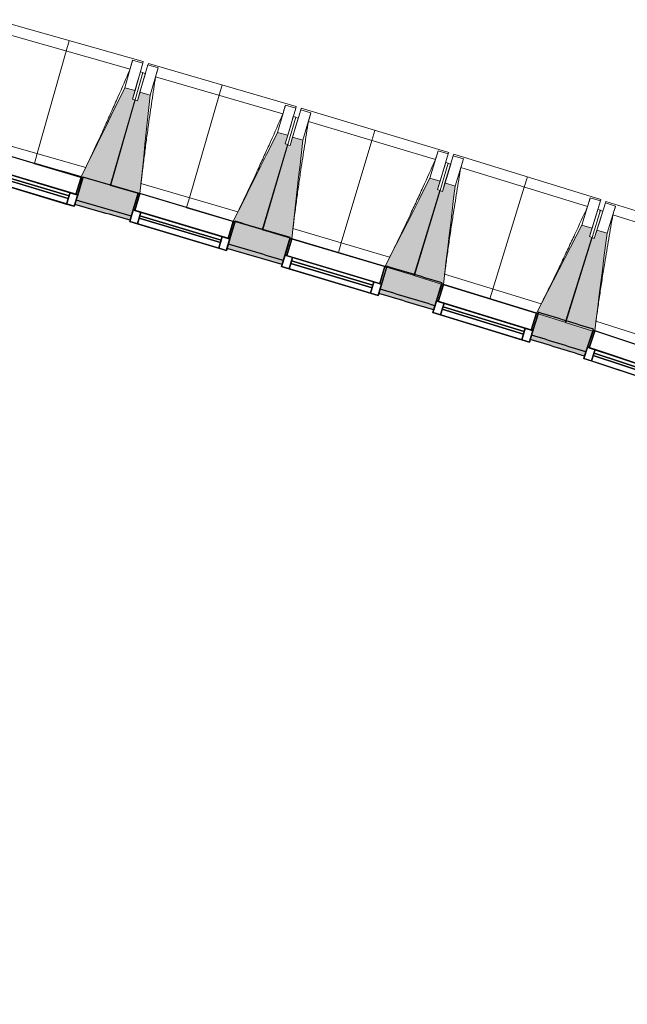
# Model space of a CAD drawing. Header units: centimetres. Extents: x -3926 to 10306, y -31136 to 469.
# Tile 126 of 148: x 1479 to 1822, y -3261 to -2704. Entities that reach past the tile are written whole.
import ezdxf

# ---------------------------------------------------------------- set-up
doc = ezdxf.new("R2010")
doc.units = ezdxf.units.CM
for name, color, linetype, lineweight in [('0-1', 7, 'Continuous', 5), ('COTGEN', 7, 'Continuous', 30), ('COTGEN-50', 7, 'Continuous', 30), ('MENUISERIES', 7, 'Continuous', 18), ('MENUISERIES-1', 7, 'Continuous', 25), ('MUR', 7, 'Continuous', 25), ('OSSATURE', 7, 'Continuous', 18), ('OSSATURE_C', 7, 'Continuous', 18), ('Z', 7, 'Continuous', 18)]:
    doc.layers.add(name, color=color, linetype=linetype, lineweight=lineweight)
doc.layers.add('A-ANNO-NPLT', color=7, linetype='Continuous', lineweight=25, plot=False)
for name, color, linetype, lineweight, true_color in [('A-GLAZ-GLAS', 7, 'Continuous', 25, 0x5c63b1), ('HACHURE_C-1', 6, 'Continuous', 25, 0xff00ff), ('HACHURE_C-2', 6, 'Continuous', 5, 0xff00ff), ('MENUISERIES-2', 7, 'Continuous', 25, 0x5c63b1), ('MUR_C-1', 6, 'Continuous', 25, 0xff00ff), ('OSSATURE-1', 7, 'Continuous', 5, 0x787878), ('OSSATURE-2', 5, 'Continuous', 25, 0x0000ff)]:
    doc.layers.add(name, color=color, linetype=linetype, lineweight=lineweight, true_color=true_color)
doc.styles.add('Trebuchet MS_1', font='trebuc.ttf', dxfattribs={"height": 12})
doc.dimstyles.new('Cotes_linéaires', dxfattribs={"dimscale": 30.48, "dimtxt": 12.371411, "dimasz": 0.520833, "dimexe": 0.328084, "dimexo": 0, "dimgap": 0.246063, "dimtad": 1, "dimlfac": 0.01, "dimrnd": 0.01, "dimzin": 0, "dimdsep": 46, "dimtxsty": 'Trebuchet MS_1', "dimblk1": 'OBLIQUE', "dimblk2": 'OBLIQUE', "dimsah": 1, "dimcen": 0.09, "dimazin": 0, "dimtfac": 1, "dimtdec": 4, "dimtix": 1, "dimtmove": 0, "dimatfit": 3, "dimfxl": 1, "dimtvp": 1, "dimtfill": 1, "dimtolj": 1, "dimtzin": 0, "dimarcsym": 2})

# ---------------------------------------------------------------- blocks, each defined once
blk = doc.blocks.new('XXX_VIDE FENETRE - 550-V22-2021_015_1113_DCE_1_100_N0_cloison')
at = {"layer": 'A-ANNO-NPLT'}
for p, q in [((-28.5, 0), (-28.5, -10)), ((-27.5, 0), (-28.5, 0)), ((-27.5, -10), (-27.5, 0)), ((28.5, 0), (27.5, 0)), ((27.5, 0), (27.5, -10)), ((28.5, -10), (28.5, 0)), ((-28.5, -10), (-27.5, -10)), ((-24, -10), (-28.5, -10)), ((-28.5, -10), (-28.5, -16.75)), ((-24, -16.75), (-24, -10)), ((24, -10), (24, -16.75)), ((28.5, -10), (24, -10)), ((27.5, -10), (28.5, -10)), ((28.5, -16.75), (28.5, -10)), ((-28.5, -16.75), (-24, -16.75)), ((24, -16.75), (28.5, -16.75))]:
    blk.add_line(p, q, dxfattribs=at)
at = {"layer": 'A-GLAZ-GLAS'}
for p, q in [((24, -12), (-24, -12)), ((-24, -12), (-24, -13.5)), ((-24, -13.5), (24, -13.5)), ((24, -13.5), (24, -12))]:
    blk.add_line(p, q, dxfattribs=at)
at = {"layer": 'MENUISERIES-1'}
for p, q in [((-27.5, 0), (-27.5, -10)), ((27.5, 0), (-27.5, 0)), ((0, 0), (28.5, 0)), ((27.5, -10), (27.5, 0)), ((28.5, 0), (28.5, -10)), ((-28.5, -10), (-28.5, -0.49)), ((28.5, -10), (-28.5, -10)), ((-28.5, -16.75), (-28.5, -10)), ((-28.5, -10), (28.5, -10)), ((-27.5, -10), (27.5, -10)), ((-24, -10), (-24, -16.75)), ((24, -10), (-24, -10)), ((24, -16.75), (24, -10)), ((28.5, -10), (28.5, -16.75)), ((28.5, -16.75), (-28.5, -16.75)), ((-24, -16.75), (24, -16.75))]:
    blk.add_line(p, q, dxfattribs=at)
at = {"layer": 'MENUISERIES-2'}
for p, q in [((-24, -13.5), (-24, -12)), ((-24, -12), (24, -12)), ((24, -13.5), (-24, -13.5)), ((24, -12), (24, -13.5))]:
    blk.add_line(p, q, dxfattribs=at)
blk = doc.blocks.new('XXX_VIDE FENETRE - 550-V9-2021_015_1113_DCE_1_100_N0_cloison')
at = {"layer": 'A-ANNO-NPLT'}
for p, q in [((-28.5, 0), (-28.5, -10)), ((-27.5, 0), (-28.5, 0)), ((-27.5, -10), (-27.5, 0)), ((28.5, 0), (27.5, 0)), ((27.5, 0), (27.5, -10)), ((28.5, -10), (28.5, 0)), ((-28.5, -10), (-27.5, -10)), ((-24, -10), (-28.5, -10)), ((-28.5, -10), (-28.5, -16.75)), ((-24, -16.75), (-24, -10)), ((24, -10), (24, -16.75)), ((28.5, -10), (24, -10)), ((27.5, -10), (28.5, -10)), ((28.5, -16.75), (28.5, -10)), ((-28.5, -16.75), (-24, -16.75)), ((24, -16.75), (28.5, -16.75))]:
    blk.add_line(p, q, dxfattribs=at)
at = {"layer": 'A-GLAZ-GLAS'}
for p, q in [((24, -12), (-24, -12)), ((-24, -12), (-24, -13.5)), ((-24, -13.5), (24, -13.5)), ((24, -13.5), (24, -12))]:
    blk.add_line(p, q, dxfattribs=at)
at = {"layer": 'MENUISERIES-1'}
for p, q in [((-27.51, 0), (27.51, 0)), ((-27.5, 0), (-27.5, -10)), ((27.5, 0), (-27.5, 0)), ((27.5, -10), (27.5, 0)), ((-28.5, -10), (-28.5, -0.07)), ((28.5, -0.07), (28.5, -10)), ((28.5, -10), (-28.5, -10)), ((-28.5, -16.75), (-28.5, -10)), ((-28.5, -10), (28.5, -10)), ((-27.5, -10), (27.5, -10)), ((-24, -10), (-24, -16.75)), ((24, -10), (-24, -10)), ((24, -16.75), (24, -10)), ((28.5, -10), (28.5, -16.75)), ((28.5, -16.75), (-28.5, -16.75)), ((-24, -16.75), (24, -16.75))]:
    blk.add_line(p, q, dxfattribs=at)
at = {"layer": 'MENUISERIES-2'}
for p, q in [((-24, -13.5), (-24, -12)), ((-24, -12), (24, -12)), ((24, -13.5), (-24, -13.5)), ((24, -12), (24, -13.5))]:
    blk.add_line(p, q, dxfattribs=at)
blk = doc.blocks.new('XXX_VIDE FENETRE - 550-V23-2021_015_1113_DCE_1_100_N0_cloison')
at = {"layer": 'A-ANNO-NPLT'}
for p, q in [((-28.5, 0), (-28.5, -10)), ((-27.5, 0), (-28.5, 0)), ((-27.5, -10), (-27.5, 0)), ((28.5, 0), (27.5, 0)), ((27.5, 0), (27.5, -10)), ((28.5, -10), (28.5, 0)), ((-28.5, -10), (-27.5, -10)), ((-24, -10), (-28.5, -10)), ((-28.5, -10), (-28.5, -16.75)), ((-24, -16.75), (-24, -10)), ((24, -10), (24, -16.75)), ((28.5, -10), (24, -10)), ((27.5, -10), (28.5, -10)), ((28.5, -16.75), (28.5, -10)), ((-28.5, -16.75), (-24, -16.75)), ((24, -16.75), (28.5, -16.75))]:
    blk.add_line(p, q, dxfattribs=at)
at = {"layer": 'A-GLAZ-GLAS'}
for p, q in [((24, -12), (-24, -12)), ((-24, -12), (-24, -13.5)), ((-24, -13.5), (24, -13.5)), ((24, -13.5), (24, -12))]:
    blk.add_line(p, q, dxfattribs=at)
at = {"layer": 'MENUISERIES-1'}
for p, q in [((-27.5, 0), (-27.5, -10)), ((27.5, 0), (-27.5, 0)), ((0, 0), (28.5, 0)), ((27.5, -10), (27.5, 0)), ((28.5, 0), (28.5, -10)), ((-28.5, -10), (-28.5, -0.28)), ((28.5, -10), (-28.5, -10)), ((-28.5, -16.75), (-28.5, -10)), ((-28.5, -10), (28.5, -10)), ((-27.5, -10), (27.5, -10)), ((-24, -10), (-24, -16.75)), ((24, -10), (-24, -10)), ((24, -16.75), (24, -10)), ((28.5, -10), (28.5, -16.75)), ((28.5, -16.75), (-28.5, -16.75)), ((-24, -16.75), (24, -16.75))]:
    blk.add_line(p, q, dxfattribs=at)
at = {"layer": 'MENUISERIES-2'}
for p, q in [((-24, -13.5), (-24, -12)), ((-24, -12), (24, -12)), ((24, -13.5), (-24, -13.5)), ((24, -12), (24, -13.5))]:
    blk.add_line(p, q, dxfattribs=at)
blk = doc.blocks.new('B02_ARC_rvt-1-2021_015_1113_DCE_1_100_N0_cloison')
at = {"layer": 'HACHURE_C-1'}
h = blk.add_hatch(color=256, dxfattribs=at)
h.paths.add_polyline_path([(2029.51, -2968.53), (2030.31, -2966.16), (2023.62, -2963.95), (2022.83, -2966.33), (2026.96, -2967.69)])
h.paths.add_polyline_path([(1968.65, -2948.64), (1969.43, -2946.26), (1938.47, -2936.27), (1937.69, -2938.64), (1968.46, -2948.58)])
h.paths.add_polyline_path([(1883.38, -2921.31), (1884.17, -2918.93), (1853.17, -2909.15), (1852.38, -2911.52), (1883.25, -2921.27)])
h.paths.add_polyline_path([(1797.96, -2894.55), (1798.74, -2892.17), (1767.93, -2882.67), (1767.2, -2885.06), (1797.52, -2894.41)])
h.paths.add_polyline_path([(1712.67, -2868.44), (1713.41, -2866.05), (1682.36, -2856.7), (1681.64, -2859.1), (1712.25, -2868.32)])
h.paths.add_polyline_path([(1627.01, -2842.84), (1627.73, -2840.44), (1596.53, -2831.27), (1595.81, -2833.67), (1626.69, -2842.74)])
h.paths.add_polyline_path([(1541.07, -2817.77), (1541.79, -2815.37), (1510.53, -2806.41), (1509.81, -2808.8), (1540.88, -2817.71)])
h.paths.add_polyline_path([(1454.96, -2793.26), (1455.68, -2790.87), (1425, -2782.28), (1424.33, -2784.69), (1454.88, -2793.24)])
at = {"layer": 'HACHURE_C-2'}
h = blk.add_hatch(color=256, dxfattribs=at)
h.paths.add_polyline_path([(2032.68, -2966.94), (2036.98, -2954.14), (2027.86, -2951.14), (2023.62, -2963.95), (2031.5, -2966.55)])
h.paths.add_polyline_path([(1969.43, -2946.26), (1973.68, -2933.45), (1942.72, -2923.45), (1938.47, -2936.27), (1968.65, -2946.01)])
h.paths.add_polyline_path([(1884.17, -2918.93), (1888.38, -2906.11), (1857.41, -2896.33), (1853.17, -2909.15), (1883.38, -2918.69)])
h.paths.add_polyline_path([(1798.74, -2892.17), (1802.99, -2879.36), (1771.9, -2869.77), (1767.93, -2882.67), (1797.96, -2891.93)])
h.paths.add_polyline_path([(1713.41, -2866.05), (1717.37, -2853.15), (1686.23, -2843.77), (1682.36, -2856.7), (1712.67, -2865.83)])
h.paths.add_polyline_path([(1627.73, -2840.44), (1631.6, -2827.51), (1600.4, -2818.34), (1596.53, -2831.27), (1627.01, -2840.23)])
h.paths.add_polyline_path([(1541.79, -2815.37), (1545.66, -2802.44), (1514.4, -2793.47), (1510.53, -2806.41), (1541.07, -2815.17)])
h.paths.add_polyline_path([(1455.68, -2790.87), (1459.55, -2777.93), (1428.64, -2769.29), (1425, -2782.28), (1454.96, -2790.67)])
at = {"layer": 'MUR'}
for p, q in [((1509.81, -2808.8), (1514.39, -2793.49)), ((1545.6, -2802.64), (1541.07, -2817.77)), ((1595.81, -2833.67), (1600.33, -2818.57)), ((1631.47, -2827.94), (1627.01, -2842.84)), ((1681.64, -2859.1), (1686.08, -2844.28)), ((1717.15, -2853.88), (1712.67, -2868.44)), ((1767.2, -2885.06), (1771.64, -2870.61)), ((1802.63, -2880.44), (1797.96, -2894.55))]:
    blk.add_line(p, q, dxfattribs=at)
blk.add_arc((-2221.98, -15876.35), 13605.96, 74.065241, 74.17683, dxfattribs=at)
at = {"layer": 'MUR_C-1'}
for p, q in [((1514.4, -2793.47), (1509.81, -2808.8)), ((1541.07, -2817.77), (1545.66, -2802.44)), ((1600.4, -2818.34), (1595.81, -2833.67)), ((1627.01, -2842.84), (1631.6, -2827.51)), ((1686.23, -2843.77), (1681.64, -2859.1)), ((1712.67, -2868.44), (1717.37, -2853.15)), ((1771.9, -2869.77), (1767.2, -2885.06)), ((1797.96, -2894.55), (1802.99, -2879.36))]:
    blk.add_line(p, q, dxfattribs=at)
for radius, start, end in [(13605.96, 73.924098, 74.061039), (13589.96, 73.924781, 74.061883), (13592.46, 73.924674, 74.061751), (13605.96, 73.547111, 73.684059), (13592.46, 73.547313, 73.684397), (13589.96, 73.54735, 73.684459), (13605.96, 73.170113, 73.307079), (13589.96, 73.170402, 73.307036), (13592.46, 73.170357, 73.307042), (13605.96, 72.79305, 72.930081), (13589.96, 72.794375, 72.930087), (13592.46, 72.794168, 72.930086)]:
    blk.add_arc((-2221.98, -15876.35), radius, start, end, dxfattribs=at)
at = {"layer": 'MENUISERIES'}
for name, p, rotation in [('XXX_VIDE FENETRE - 550-V22-2021_015_1113_DCE_1_100_N0_cloison', (1486.99, -2785.66), 343.3442022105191), ('XXX_VIDE FENETRE - 550-V23-2021_015_1113_DCE_1_100_N0_cloison', (1572.98, -2810.54), 343.3442022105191), ('XXX_VIDE FENETRE - 550-V9-2021_015_1113_DCE_1_100_N0_cloison', (1658.79, -2836.05), 343.3442022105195), ('XXX_VIDE FENETRE - 550-V9-2021_015_1113_DCE_1_100_N0_cloison', (1744.41, -2862.18), 342.9251064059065), ('XXX_VIDE FENETRE - 550-V22-2021_015_1113_DCE_1_100_N0_cloison', (1829.84, -2888.94), 341.6678189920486)]:
    blk.add_blockref(name, p, dxfattribs=dict(at, rotation=rotation))
blk = doc.blocks.new('20_MUR PREFA_01 - MODULE_01-3123087-2021_015_1113_DCE_1_100_N0_cloison')
at = {"layer": 'Z'}
for p, q in [((0, 72.21), (0, 66.14)), ((0, 66.14), (0, 5.85)), ((0, 0.07), (0, 5.85))]:
    blk.add_line(p, q, dxfattribs=at)
blk = doc.blocks.new('B02_DC_STR_rvt-1-2021_015_1113_DCE_1_100_N0_cloison')
at = {"layer": 'OSSATURE-1'}
for points in [[(1530.26, -2797.99), (1543.95, -2749.67), (1542.51, -2749.26), (1543.87, -2744.45), (1538.1, -2742.82), (1513.43, -2793.22), (1525.76, -2796.72)], [(1546.59, -2802.64), (1552.4, -2747.1), (1546.64, -2745.42), (1545.24, -2750.22), (1543.8, -2749.8), (1529.76, -2798.02), (1545.6, -2802.64), (1545.68, -2802.37)], [(1616.17, -2823.19), (1630.17, -2774.96), (1628.77, -2774.55), (1630.17, -2769.75), (1624.41, -2768.07), (1599.37, -2818.29), (1611.89, -2821.94)], [(1632.43, -2828.16), (1638.67, -2772.46), (1632.92, -2770.74), (1631.49, -2775.53), (1630.05, -2775.1), (1615.66, -2823.21), (1631.47, -2827.94), (1631.49, -2827.88)], [(1701.88, -2849.01), (1716.27, -2800.89), (1714.84, -2800.46), (1716.27, -2795.67), (1710.53, -2793.95), (1685.15, -2843.93), (1686.09, -2844.21), (1686.09, -2844.29), (1697.82, -2847.79)], [(1718.11, -2854.1), (1724.76, -2798.45), (1719.02, -2796.69), (1717.56, -2801.47), (1716.12, -2801.02), (1701.38, -2849.03), (1717.15, -2853.88), (1717.17, -2853.81)], [(1787.41, -2875.46), (1802.15, -2827.45), (1800.72, -2827.01), (1802.15, -2822.22), (1796.45, -2820.47), (1770.71, -2870.26), (1771.66, -2870.55), (1771.66, -2870.62), (1783.57, -2874.28)], [(1802.63, -2880.44), (1802.79, -2879.98), (1803.65, -2880.26), (1810.65, -2825.07), (1804.93, -2823.26), (1803.43, -2828.03), (1802, -2827.58), (1786.9, -2875.48), (1802.17, -2880.29)]]:
    blk.add_hatch(color=256, dxfattribs=at).paths.add_polyline_path(points)
at = {"layer": 'OSSATURE'}
for p, q in [((1548.5, -2728.11), (1464.8, -2704.4)), ((1541.05, -2732.3), (1468.94, -2711.87)), ((1542.48, -2727.35), (1538.1, -2742.82)), ((1542.47, -2727.37), (1542.48, -2727.35)), ((1542.48, -2727.35), (1548.26, -2728.98)), ((1548.26, -2728.98), (1543.87, -2744.45)), ((1546.64, -2745.42), (1551.13, -2729.99)), ((1548.5, -2728.11), (1548.25, -2729.01)), ((1551.13, -2730.01), (1551.39, -2729.12)), ((1551.13, -2729.99), (1556.89, -2731.66)), ((1634.92, -2753.44), (1551.39, -2729.12)), ((1552.4, -2747.1), (1556.89, -2731.66)), ((1556.89, -2731.66), (1556.89, -2731.69)), ((1548.34, -2734.2), (1543.95, -2749.67)), ((1546.89, -2733.79), (1545.31, -2739.38)), ((1548.34, -2734.2), (1546.89, -2733.79)), ((1548.11, -2735.01), (1548.29, -2734.37)), ((1548.11, -2740.36), (1549.73, -2734.79)), ((1549.73, -2734.79), (1548.29, -2734.37)), ((1627.44, -2757.58), (1555.47, -2736.62)), ((1545.31, -2739.38), (1542.51, -2749.26)), ((1545.24, -2750.22), (1548.11, -2740.36)), ((1628.9, -2752.63), (1624.41, -2768.07)), ((1628.89, -2752.66), (1628.9, -2752.63)), ((1628.9, -2752.63), (1634.66, -2754.31)), ((1634.66, -2754.31), (1630.17, -2769.75)), ((1634.92, -2753.44), (1634.66, -2754.34)), ((1637.53, -2755.36), (1637.79, -2754.47)), ((1721.14, -2779.4), (1637.79, -2754.47)), ((1634.7, -2759.53), (1630.21, -2774.97)), ((1633.26, -2759.11), (1631.64, -2764.68)), ((1632.92, -2770.74), (1637.53, -2755.34)), ((1634.7, -2759.53), (1633.26, -2759.11)), ((1634.47, -2760.34), (1634.66, -2759.7)), ((1636.1, -2760.13), (1634.66, -2759.7)), ((1637.53, -2755.34), (1643.28, -2757.05)), ((1638.67, -2772.46), (1643.28, -2757.05)), ((1643.28, -2757.05), (1643.28, -2757.08)), ((1631.64, -2764.68), (1628.77, -2774.55)), ((1634.44, -2765.68), (1636.1, -2760.13)), ((1713.63, -2783.49), (1641.83, -2762)), ((1631.49, -2775.53), (1634.44, -2765.68)), ((1461.12, -2772.32), (1516.01, -2787.87)), ((1715.13, -2778.55), (1710.53, -2793.95)), ((1715.12, -2778.57), (1715.13, -2778.55)), ((1715.13, -2778.55), (1720.88, -2780.27)), ((1720.88, -2780.27), (1716.27, -2795.67)), ((1719.02, -2796.69), (1723.74, -2781.32)), ((1721.14, -2779.4), (1720.87, -2780.3)), ((1723.74, -2781.34), (1724.01, -2780.45)), ((1723.74, -2781.32), (1729.48, -2783.08)), ((1807.18, -2806), (1724.01, -2780.45)), ((1513.46, -2793.16), (1486.99, -2785.66)), ((1720.89, -2785.49), (1716.28, -2800.89)), ((1719.45, -2785.06), (1717.79, -2790.62)), ((1720.89, -2785.49), (1719.45, -2785.06)), ((1720.57, -2791.64), (1722.28, -2786.1)), ((1720.65, -2786.3), (1720.84, -2785.66)), ((1722.28, -2786.1), (1720.84, -2785.66)), ((1724.76, -2798.45), (1729.48, -2783.08)), ((1729.48, -2783.08), (1729.48, -2783.1)), ((1717.79, -2790.62), (1714.84, -2800.46)), ((1717.56, -2801.47), (1720.57, -2791.64)), ((1799.64, -2810.02), (1727.99, -2788.02)), ((1547.21, -2797.01), (1601.98, -2812.96)), ((1801.17, -2805.1), (1796.45, -2820.47)), ((1801.16, -2805.12), (1801.17, -2805.1)), ((1801.17, -2805.1), (1806.91, -2806.86)), ((1806.91, -2806.86), (1802.19, -2822.23)), ((1804.93, -2823.26), (1809.76, -2807.93)), ((1807.18, -2806), (1806.9, -2806.89)), ((1809.76, -2807.95), (1810.04, -2807.06)), ((1809.76, -2807.93), (1815.49, -2809.73)), ((1893.01, -2833.22), (1810.04, -2807.06)), ((1810.65, -2825.07), (1815.49, -2809.73)), ((1815.49, -2809.73), (1815.48, -2809.76)), ((1599.4, -2818.23), (1572.98, -2810.54)), ((1806.88, -2812.08), (1802.15, -2827.45)), ((1805.44, -2811.64), (1803.74, -2817.19)), ((1806.88, -2812.08), (1805.44, -2811.64)), ((1806.52, -2818.23), (1808.26, -2812.7)), ((1806.63, -2812.89), (1806.83, -2812.25)), ((1808.26, -2812.7), (1806.83, -2812.25)), ((1885.44, -2837.19), (1813.96, -2814.66)), ((1803.74, -2817.19), (1800.72, -2827.01)), ((1803.43, -2828.03), (1806.52, -2818.23)), ((1633.12, -2822.33), (1687.77, -2838.68)), ((1685.15, -2843.93), (1632.43, -2828.16)), ((1718.84, -2848.28), (1773.38, -2865.03)), ((1770.71, -2870.26), (1718.11, -2854.1)), ((1804.37, -2874.85), (1858.78, -2892))]:
    blk.add_line(p, q, dxfattribs=at)
at = {"layer": 'OSSATURE', "flags": 128}
for points in [[(1541.05, -2732.3), (1541.34, -2731.32), (1541.62, -2730.33), (1541.91, -2729.34), (1542.19, -2728.36), (1542.47, -2727.37)], [(1556.89, -2731.69), (1556.61, -2732.67), (1556.32, -2733.66), (1556.04, -2734.65), (1555.76, -2735.63), (1555.47, -2736.62)], [(1627.44, -2757.58), (1627.73, -2756.59), (1628.02, -2755.61), (1628.31, -2754.63), (1628.6, -2753.64), (1628.89, -2752.66)], [(1643.28, -2757.08), (1642.99, -2758.06), (1642.7, -2759.05), (1642.41, -2760.03), (1642.12, -2761.02), (1641.83, -2762)], [(1713.63, -2783.49), (1713.93, -2782.5), (1714.23, -2781.52), (1714.53, -2780.54), (1714.83, -2779.56), (1715.12, -2778.57)], [(1729.48, -2783.1), (1729.18, -2784.09), (1728.88, -2785.07), (1728.58, -2786.05), (1728.29, -2787.03), (1727.99, -2788.02)], [(1799.64, -2810.02), (1799.94, -2809.04), (1800.25, -2808.06), (1800.55, -2807.08), (1800.86, -2806.1), (1801.16, -2805.12)], [(1815.48, -2809.76), (1815.18, -2810.74), (1814.87, -2811.72), (1814.57, -2812.7), (1814.26, -2813.68), (1813.96, -2814.66)]]:
    blk.add_lwpolyline(points, dxfattribs=at)
at = {"layer": 'OSSATURE'}
for points, knots in [([(1516, -2787.87), (1517.81, -2784.06), (1520.6, -2778.15), (1524.3, -2770.13), (1527.4, -2763.34), (1530.7, -2755.99), (1535.36, -2745.48), (1538.79, -2737.58), (1541.05, -2732.3)], [0.0183438, 0.0183438, 0.0183438, 0.0183438, 0.2222222, 0.3333333, 0.4444444, 0.5833333, 0.7222222, 1, 1, 1, 1]), ([(1555.47, -2736.62), (1554.77, -2741.16), (1553.73, -2747.98), (1552.4, -2757.07), (1551.36, -2764.47), (1550.27, -2772.45), (1549.15, -2781), (1548.13, -2789.2), (1547.51, -2794.54), (1547.22, -2797.02)], [0, 0, 0, 0, 0.2222222, 0.3333333, 0.4444444, 0.5833333, 0.7222222, 0.8611111, 0.9816328, 0.9816328, 0.9816328, 0.9816328]), ([(1601.97, -2812.96), (1603.82, -2809.16), (1606.64, -2803.28), (1610.41, -2795.29), (1613.56, -2788.51), (1616.91, -2781.19), (1621.65, -2770.72), (1625.14, -2762.84), (1627.44, -2757.58)], [0.0183438, 0.0183438, 0.0183438, 0.0183438, 0.2222222, 0.3333333, 0.4444444, 0.5833333, 0.7222222, 1, 1, 1, 1]), ([(1641.83, -2762), (1641.08, -2766.54), (1640, -2773.35), (1638.6, -2782.43), (1637.5, -2789.82), (1636.36, -2797.79), (1635.18, -2806.34), (1634.1, -2814.52), (1633.43, -2819.86), (1633.13, -2822.34)], [0, 0, 0, 0, 0.2222222, 0.3333333, 0.4444444, 0.5833333, 0.7222222, 0.8611111, 0.9816328, 0.9816328, 0.9816328, 0.9816328]), ([(1687.76, -2838.68), (1689.64, -2834.9), (1692.51, -2829.03), (1696.33, -2821.07), (1699.53, -2814.32), (1702.94, -2807.02), (1707.75, -2796.58), (1711.29, -2788.73), (1713.63, -2783.49)], [0.0183438, 0.0183438, 0.0183438, 0.0183438, 0.2222222, 0.3333333, 0.4444444, 0.5833333, 0.7222222, 1, 1, 1, 1]), ([(1727.99, -2788.02), (1727.21, -2792.55), (1726.08, -2799.34), (1724.62, -2808.42), (1723.46, -2815.8), (1722.26, -2823.76), (1721.02, -2832.3), (1719.88, -2840.48), (1719.17, -2845.81), (1718.85, -2848.28)], [0, 0, 0, 0, 0.2222222, 0.3333333, 0.4444444, 0.5833333, 0.7222222, 0.8611111, 0.9816328, 0.9816328, 0.9816328, 0.9816328]), ([(1773.36, -2865.03), (1775.27, -2861.26), (1778.18, -2855.41), (1782.06, -2847.48), (1785.31, -2840.75), (1788.77, -2833.48), (1793.66, -2823.08), (1797.26, -2815.25), (1799.64, -2810.02)], [0.0183438, 0.0183438, 0.0183438, 0.0183438, 0.2222222, 0.3333333, 0.4444444, 0.5833333, 0.7222222, 1, 1, 1, 1]), ([(1813.96, -2814.66), (1813.15, -2819.18), (1811.96, -2825.97), (1810.44, -2835.03), (1809.23, -2842.41), (1807.97, -2850.36), (1806.66, -2858.89), (1805.47, -2867.06), (1804.72, -2872.38), (1804.38, -2874.86)], [0, 0, 0, 0, 0.2222222, 0.3333333, 0.4444444, 0.5833333, 0.7222222, 0.8611111, 0.9816328, 0.9816328, 0.9816328, 0.9816328])]:
    blk.add_open_spline(points, degree=3, knots=knots, dxfattribs=at)
at = {"layer": 'OSSATURE_C'}
for p, q in [((1543.87, -2744.45), (1538.1, -2742.82)), ((1542.51, -2749.26), (1543.87, -2744.45)), ((1546.64, -2745.42), (1545.24, -2750.22)), ((1552.4, -2747.1), (1546.64, -2745.42)), ((1543.8, -2749.8), (1529.76, -2798.02)), ((1530.26, -2797.99), (1543.95, -2749.67)), ((1543.95, -2749.67), (1542.51, -2749.26)), ((1545.24, -2750.22), (1543.8, -2749.8)), ((1630.17, -2769.75), (1624.41, -2768.07)), ((1628.77, -2774.55), (1630.17, -2769.75)), ((1632.92, -2770.74), (1631.49, -2775.53)), ((1638.67, -2772.46), (1632.92, -2770.74)), ((1630.05, -2775.1), (1615.66, -2823.21)), ((1616.17, -2823.19), (1630.21, -2774.97)), ((1630.21, -2774.97), (1628.77, -2774.55)), ((1631.49, -2775.53), (1630.05, -2775.1)), ((1513.43, -2793.22), (1530.26, -2797.99)), ((1529.76, -2798.02), (1545.6, -2802.64)), ((1716.27, -2795.67), (1710.53, -2793.95)), ((1714.84, -2800.46), (1716.27, -2795.67)), ((1719.02, -2796.69), (1717.56, -2801.47)), ((1724.76, -2798.45), (1719.02, -2796.69)), ((1716.12, -2801.02), (1701.38, -2849.03)), ((1701.88, -2849.01), (1716.28, -2800.89)), ((1716.28, -2800.89), (1714.84, -2800.46)), ((1717.56, -2801.47), (1716.12, -2801.02)), ((1599.37, -2818.29), (1616.17, -2823.19)), ((1802.19, -2822.23), (1796.45, -2820.47)), ((1615.66, -2823.21), (1631.47, -2827.94)), ((1800.72, -2827.01), (1802.19, -2822.23)), ((1804.93, -2823.26), (1803.43, -2828.03)), ((1810.65, -2825.07), (1804.93, -2823.26)), ((1802, -2827.58), (1786.9, -2875.48)), ((1787.41, -2875.46), (1802.15, -2827.45)), ((1802.15, -2827.45), (1800.72, -2827.01)), ((1803.43, -2828.03), (1802, -2827.58)), ((1686.07, -2844.28), (1701.88, -2849.01)), ((1701.38, -2849.03), (1717.15, -2853.88)), ((1771.63, -2870.61), (1787.41, -2875.46)), ((1786.9, -2875.48), (1802.63, -2880.44))]:
    blk.add_line(p, q, dxfattribs=at)
at = {"layer": 'OSSATURE_C', "flags": 128}
for points in [[(1538.1, -2742.82), (1535.02, -2749.12), (1531.93, -2755.42), (1528.85, -2761.72), (1525.76, -2768.02), (1522.68, -2774.32), (1519.6, -2780.62), (1516.51, -2786.92), (1513.43, -2793.22)], [(1546.59, -2802.64), (1547.29, -2795.94), (1548.02, -2788.96), (1548.75, -2781.98), (1549.48, -2775.01), (1550.21, -2768.03), (1550.94, -2761.05), (1551.67, -2754.08), (1552.4, -2747.1)], [(1624.41, -2768.07), (1621.28, -2774.35), (1618.15, -2780.63), (1615.02, -2786.9), (1611.89, -2793.18), (1608.76, -2799.46), (1605.63, -2805.74), (1602.5, -2812.02), (1599.37, -2818.29)], [(1632.43, -2828.16), (1633.21, -2821.26), (1633.99, -2814.29), (1634.77, -2807.32), (1635.55, -2800.34), (1636.33, -2793.37), (1637.11, -2786.4), (1637.89, -2779.43), (1638.67, -2772.46)], [(1710.53, -2793.95), (1707.35, -2800.21), (1704.17, -2806.46), (1701, -2812.72), (1697.82, -2818.97), (1694.65, -2825.23), (1691.47, -2831.48), (1688.29, -2837.74), (1685.15, -2843.93)], [(1718.11, -2854.1), (1718.94, -2847.21), (1719.77, -2840.24), (1720.6, -2833.27), (1721.43, -2826.31), (1722.26, -2819.34), (1723.1, -2812.38), (1723.93, -2805.41), (1724.76, -2798.45)], [(1796.45, -2820.47), (1793.23, -2826.7), (1790.01, -2832.93), (1786.79, -2839.16), (1783.57, -2845.39), (1780.34, -2851.63), (1777.12, -2857.86), (1773.9, -2864.09), (1770.71, -2870.26)], [(1803.65, -2880.26), (1804.47, -2873.78), (1805.36, -2866.82), (1806.24, -2859.86), (1807.12, -2852.9), (1808, -2845.94), (1808.89, -2838.98), (1809.77, -2832.02), (1810.65, -2825.07)]]:
    blk.add_lwpolyline(points, dxfattribs=at)
at = {"layer": 'OSSATURE-2'}
for p, rotation in [((1486.97, -2785.73), 344.1823938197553), ((1572.96, -2810.6), 343.7632980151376), ((1658.77, -2836.11), 343.3442022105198), ((1744.39, -2862.25), 342.9251064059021)]:
    blk.add_blockref('20_MUR PREFA_01 - MODULE_01-3123087-2021_015_1113_DCE_1_100_N0_cloison', p, dxfattribs=dict(at, rotation=rotation))
blk = doc.blocks.new('DIMBLOCK42-2021_015_1113_DCE_1_100_N0_cloison')
at = {"layer": 'COTGEN-50'}
for p, q in [((-1361.68, -3312.89), (-1338.89, -2946.11)), ((-1361.68, -3312.89), (-1362.3, -3322.87)), ((1712.02, -3913.76), (1834.83, -3548.14)), ((1712.02, -3913.76), (1708.84, -3923.24)), ((1712.02, -3913.76), (1712.02, -3913.76))]:
    blk.add_line(p, q, dxfattribs=at)
at = {"layer": 'COTGEN-50', "lineweight": 70}
for p, q in [((-1361.68, -3312.89), (-1353.26, -3305.46)), ((-1361.68, -3312.89), (-1370.09, -3320.32)), ((1712.02, -3913.76), (1722.08, -3908.76)), ((1712.02, -3913.76), (1701.97, -3918.75))]:
    blk.add_line(p, q, dxfattribs=at)
at = {"layer": 'COTGEN-50'}
blk.add_arc((-2105.21, -15278.43), 11988.62, 71.433528, 86.444243, dxfattribs=at)
blk.add_arc((-2105.21, -15278.43), 11988.62, 71.433528, 86.444243, dxfattribs=at)
at = {"layer": 'COTGEN-50', "color": 0, "insert": (174.67, -3485.28), "char_height": 12, "width": 60.1376, "attachment_point": 1, "rotation": 348.9389, "line_spacing_factor": 1.048425, "style": 'Trebuchet MS_1', "bg_fill": 3, "box_fill_scale": 1.25, "bg_fill_color": 256, "bg_fill_true_color": 13158600, "bg_fill_transparency": 0}
blk.add_mtext('15.01°', dxfattribs=at)
blk = doc.blocks.new('_Oblique')
at = {"color": 0, "linetype": 'ByBlock', "lineweight": -2}
blk.add_line((-0.5, -0.5), (0.5, 0.5), dxfattribs=at)

msp = doc.modelspace()

# ---------------------------------------------------------------- block references
at = {"layer": '0-1'}
for name in ['B02_DC_STR_rvt-1-2021_015_1113_DCE_1_100_N0_cloison', 'B02_ARC_rvt-1-2021_015_1113_DCE_1_100_N0_cloison']:
    msp.add_blockref(name, (0, 0), dxfattribs=at)

# ---------------------------------------------------------------- next in the draw order: dimensions: what is measured, and where the dimension line sits
at = {"layer": 'COTGEN'}
dim = msp.add_angular_dim_3p(base=(706.276, -3624.134), center=(-2105.209, -15278.432), p1=(1834.83, -3548.14), p2=(-1338.885, -2946.111), dimstyle='Cotes_linéaires', override={"dimpost": '<>', "dimfxl": 3230.310892}, dxfattribs=at)
dim.commit()
dim.dimension.update_dxf_attribs({"geometry": 'DIMBLOCK42-2021_015_1113_DCE_1_100_N0_cloison', "text_midpoint": (197.49, -3499.167)})

doc.saveas('drawing.dxf')
